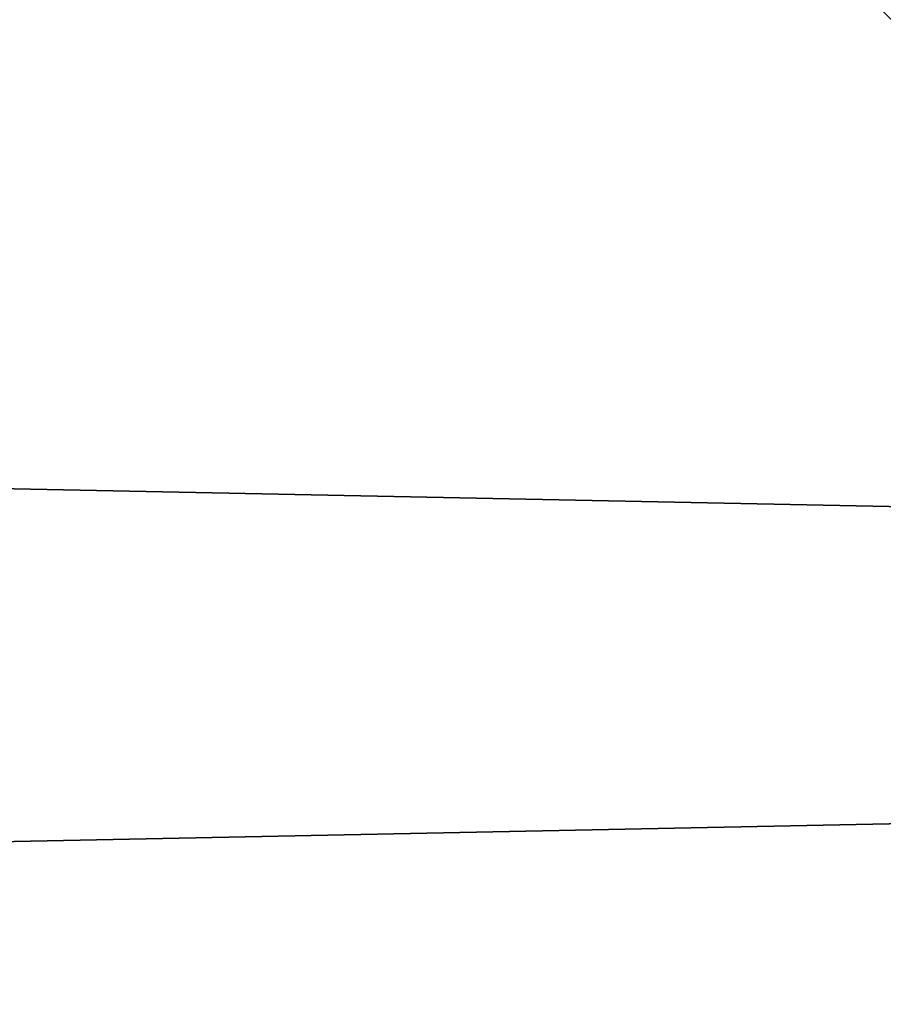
# Model space of a CAD drawing. Extents: x -200 to 200, y -703 to 625.
# Tile 189 of 256: x -3.047 to -2.746, y -509.351 to -509.007. Entities that reach past the tile are written whole.
import ezdxf

# ---------------------------------------------------------------- set-up
doc = ezdxf.new("R2010")
doc.units = 0
doc.header["$LTSCALE"] = 159.143519
for name, color, linetype in [('1709', 7, 'CONTINUOUS'), ('1710', 7, 'CONTINUOUS'), ('1711', 7, 'CONTINUOUS'), ('1729', 7, 'CONTINUOUS'), ('2584', 7, 'CONTINUOUS'), ('2593', 7, 'CONTINUOUS'), ('451', 7, 'CONTINUOUS'), ('733', 7, 'CONTINUOUS')]:
    doc.layers.add(name, color=color, linetype=linetype)

msp = doc.modelspace()

# ---------------------------------------------------------------- linework, layer by layer
at = {"layer": '1709', "color": 7, "linetype": 'CONTINUOUS'}
for points in [[(0, -506.6, 68.65), (-7.82212, -510.03526, 68.65), (0, -508.14168, 68.65), (0, -506.6, 68.65)], [(0, -508.14168, 68.65), (-7.82212, -510.03526, 68.65), (-7.89246, -512.16583, 68.65), (0, -508.14168, 68.65)]]:
    msp.add_3dface(points, dxfattribs=at)
at = {"layer": '1710', "color": 7, "linetype": 'CONTINUOUS'}
msp.add_3dface([(-7.80117, -511.29853, 15.65), (0, -507.5, 15.65), (0, -510.4, 15.65), (-7.80117, -511.29853, 15.65)], dxfattribs=at)
at = {"layer": '1711', "color": 7, "linetype": 'CONTINUOUS'}
msp.add_3dface([(-7.89143, -509.96297, 68.55), (0, -506.5, 68.55), (-5.14908, -507.90126, 51.65), (-7.89143, -509.96297, 68.55)], dxfattribs=at)
at = {"layer": '1729', "color": 7, "linetype": 'CONTINUOUS'}
for points in [[(-7.80117, -511.29853, 15.65), (-4.96325, -507.79874, 16.65), (0, -506.5, 16.65), (-7.80117, -511.29853, 15.65)], [(-7.80117, -511.29853, 15.65), (0, -506.5, 16.65), (0, -506.79289, 15.94289), (-7.80117, -511.29853, 15.65)], [(0, -507.5, 15.65), (-7.80117, -511.29853, 15.65), (0, -506.79289, 15.94289), (0, -507.5, 15.65)]]:
    msp.add_3dface(points, dxfattribs=at)
at = {"layer": '2584', "color": 7, "linetype": 'CONTINUOUS'}
for points in [[(0, -506.5, 68.55), (-7.89143, -509.96297, 68.55), (0, -506.52929, 68.62071), (0, -506.5, 68.55)], [(-7.89143, -509.96297, 68.55), (0, -506.6, 68.65), (0, -506.52929, 68.62071), (-7.89143, -509.96297, 68.55)], [(-7.82212, -510.03526, 68.65), (0, -506.6, 68.65), (-7.89143, -509.96297, 68.55), (-7.82212, -510.03526, 68.65)]]:
    msp.add_3dface(points, dxfattribs=at)
at = {"layer": '2593', "color": 7, "linetype": 'CONTINUOUS'}
msp.add_3dface([(0, -508.14168, 68.65), (-7.89246, -512.16583, 68.65), (0, -509.36642, 68.62499), (0, -508.14168, 68.65)], dxfattribs=at)
at = {"layer": '451', "color": 7, "linetype": 'CONTINUOUS'}
for points in [[(-2.99995, -508.75, 48.65), (0, -508.75, 45.65), (-2.5, -509.25, 48.65), (-2.99995, -508.75, 48.65)], [(0, -509.25, 51.15), (-2.99995, -508.75, 48.65), (-2.5, -509.25, 48.65), (0, -509.25, 51.15)], [(-2.99995, -508.75, 48.65), (0, -509.25, 51.15), (0, -508.89645, 51.29645), (-2.99995, -508.75, 48.65)]]:
    msp.add_3dface(points, dxfattribs=at)
at = {"layer": '733', "color": 7, "linetype": 'CONTINUOUS'}
for points in [[(160, -512.46564, 8.89919), (160, -506, 11), (-160, -512.46564, 8.89919), (160, -512.46564, 8.89919)], [(160, -506, 11), (-160, -506, 11), (-160, -512.46564, 8.89919), (160, -506, 11)], [(160, -506, -11), (160, -512.46564, -8.89919), (-160, -506, -11), (160, -506, -11)], [(-160, -506, -11), (160, -512.46564, -8.89919), (-160, -512.46564, -8.89919), (-160, -506, -11)]]:
    msp.add_3dface(points, dxfattribs=at)

doc.saveas('drawing.dxf')
